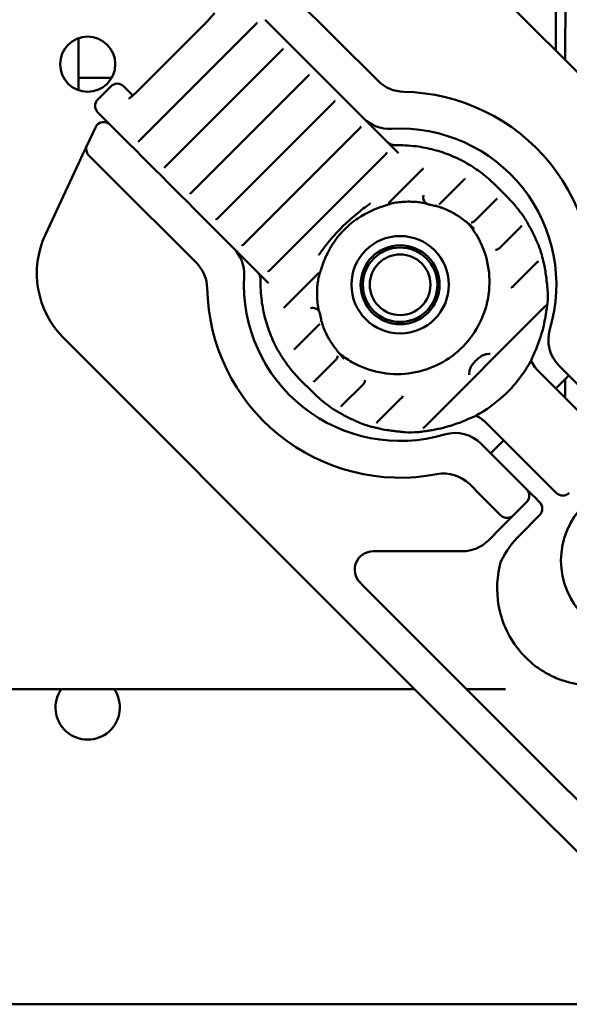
# Model space of a CAD drawing. Header units: millimetres. Extents: x 0 to 14369, y -869 to 2970.
# Tile 21 of 256: x 1025 to 1085, y 149 to 256. Entities that reach past the tile are written whole.
import ezdxf

# ---------------------------------------------------------------- set-up
doc = ezdxf.new("R2010")
doc.units = ezdxf.units.MM
doc.header["$LTSCALE"] = 10
doc.layers.add('Sichtbar (ISO)', color=7, linetype='Continuous', lineweight=50)

msp = doc.modelspace()

# ---------------------------------------------------------------- linework, layer by layer
at = {"layer": 'Sichtbar (ISO)'}
for p, q in [((1083.185, 298.576), (1083.185, 252.547)), ((1084.211, 251.521), (1084.241, 298.553)), ((1072.055, 263.676), (1101.754, 233.977)), ((1063.866, 249.238), (1054.425, 258.679)), ((1050.568, 255.465), (1037.841, 242.737)), ((1044.954, 255.422), (1037.883, 248.351)), ((1052.381, 255.066), (1051.533, 255.914)), ((1053.044, 254.403), (1052.381, 255.066)), ((1053.044, 254.403), (1053.727, 253.72)), ((1031.235, 248.242), (1031.235, 253.899)), ((1031.235, 253.899), (1031.235, 248.242)), ((1054.36, 253.087), (1053.727, 253.72)), ((1055.208, 252.239), (1054.36, 253.087)), ((1053.395, 252.638), (1040.667, 239.91)), ((1055.87, 251.577), (1055.208, 252.239)), ((1055.87, 251.577), (1056.554, 250.893)), ((1057.187, 250.261), (1056.554, 250.893)), ((1056.222, 249.811), (1043.494, 237.083)), ((1058.035, 249.413), (1057.187, 250.261)), ((1034.845, 249.591), (1031.235, 249.591)), ((1031.235, 249.591), (1034.845, 249.591)), ((1033.331, 247.246), (1034.746, 248.66)), ((1037.151, 247.669), (1036.16, 248.66)), ((1058.697, 248.75), (1058.035, 249.413)), ((1058.697, 248.75), (1059.381, 248.067)), ((1060.013, 247.434), (1059.381, 248.067)), ((1059.049, 246.984), (1046.321, 234.257)), ((1060.861, 246.586), (1060.013, 247.434)), ((1061.524, 245.923), (1060.861, 246.586)), ((1035.379, 243.784), (1033.331, 245.832)), ((1061.524, 245.923), (1062.207, 245.24)), ((1062.84, 244.607), (1062.207, 245.24)), ((1063.688, 243.759), (1062.84, 244.607)), ((1033.069, 244.196), (1032.17, 242.267)), ((1036.758, 242.405), (1035.379, 243.784)), ((1061.875, 244.158), (1049.147, 231.43)), ((1064.351, 243.097), (1063.688, 243.759)), ((1032.046, 242.001), (1032.118, 242.157)), ((1032.164, 242.256), (1032.17, 242.267)), ((1036.758, 242.405), (1037.391, 241.772)), ((1064.351, 243.097), (1065.034, 242.413)), ((1064.826, 242.622), (1064.826, 242.622)), ((1065.667, 241.78), (1065.034, 242.413)), ((1031.531, 240.898), (1031.759, 241.386)), ((1032.369, 241.137), (1034.626, 238.88)), ((1037.391, 241.772), (1038.239, 240.924)), ((1064.702, 241.331), (1051.974, 228.603)), ((1066.055, 241.392), (1065.667, 241.78)), ((1027.637, 232.547), (1031.27, 240.338)), ((1038.239, 240.924), (1038.902, 240.261)), ((1039.585, 239.578), (1038.902, 240.261)), ((1039.585, 239.578), (1040.218, 238.945)), ((1040.218, 238.945), (1041.066, 238.097)), ((1065.11, 236.086), (1068.608, 239.584)), ((1034.626, 238.88), (1044.067, 229.439)), ((1041.066, 238.097), (1041.728, 237.435)), ((1070.66, 235.983), (1073.17, 238.492)), ((1077.833, 236.686), (1076.607, 237.911)), ((1042.412, 236.751), (1041.728, 237.435)), ((1042.412, 236.751), (1043.045, 236.118)), ((1043.045, 236.118), (1043.893, 235.27)), ((1064.723, 235.726), (1064.723, 235.726)), ((1070.574, 235.897), (1070.574, 235.897)), ((1074.401, 234.07), (1076.677, 236.346)), ((1043.893, 235.27), (1044.555, 234.608)), ((1045.238, 233.925), (1044.555, 234.608)), ((1045.238, 233.925), (1045.871, 233.292)), ((1073.344, 233.974), (1073.344, 233.974)), ((1073.549, 233.863), (1073.549, 233.863)), ((1079.755, 234.357), (1079.755, 234.357)), ((1045.871, 233.292), (1046.719, 232.444)), ((1077.076, 231.091), (1079.355, 233.37)), ((1046.719, 232.444), (1047.382, 231.781)), ((1048.065, 231.098), (1047.382, 231.781)), ((1048.065, 231.098), (1048.698, 230.465)), ((1048.698, 230.465), (1049.546, 229.617)), ((1081.284, 231.417), (1081.284, 231.417)), ((1081.648, 230.364), (1081.648, 230.364)), ((1049.546, 229.617), (1050.208, 228.954)), ((1078.583, 226.945), (1081.16, 229.522)), ((1081.291, 229.654), (1081.291, 229.654)), ((1050.892, 228.271), (1050.208, 228.954)), ((1050.684, 228.479), (1050.683, 228.479)), ((1050.892, 228.271), (1051.525, 227.638)), ((1051.525, 227.638), (1051.913, 227.25)), ((1053.721, 224.697), (1057.219, 228.195)), ((1082.29, 226.532), (1082.29, 226.532)), ((1057.499, 223.95), (1057.499, 223.95)), ((1081.687, 224.396), (1068.91, 211.618)), ((1081.687, 224.396), (1081.687, 224.396)), ((1054.813, 220.135), (1057.322, 222.645)), ((1057.408, 222.731), (1057.408, 222.731)), ((1059.328, 191.551), (1029.629, 221.25)), ((1054.688, 220.011), (1054.688, 220.011)), ((1059.442, 219.756), (1059.442, 219.756)), ((1080.145, 220.288), (1080.145, 220.288)), ((1056.959, 216.628), (1059.235, 218.904)), ((1081.269, 217.693), (1086.554, 212.408)), ((1086.363, 215.427), (1083.535, 218.256)), ((1056.619, 215.473), (1055.394, 216.698)), ((1056.842, 216.512), (1056.842, 216.512)), ((1062.44, 216.681), (1062.44, 216.681)), ((1084.578, 217.213), (1083.163, 215.798)), ((1084.187, 214.775), (1084.188, 216.823)), ((1059.935, 213.95), (1062.214, 216.229)), ((1083.185, 215.82), (1083.185, 215.777)), ((1066.36, 214.722), (1063.783, 212.145)), ((1058.948, 213.55), (1058.948, 213.55)), ((1059.817, 213.833), (1059.817, 213.833)), ((1062.941, 211.657), (1062.941, 211.657)), ((1063.651, 212.014), (1063.651, 212.014)), ((1080.897, 206.751), (1075.612, 212.036)), ((1066.773, 211.015), (1066.773, 211.015)), ((1068.2, 211.03), (1068.2, 211.03)), ((1077.507, 210.142), (1076.092, 208.727)), ((1077.878, 206.942), (1075.049, 209.77)), ((1077.878, 206.942), (1079.999, 204.821)), ((1081.477, 206.171), (1080.897, 206.751)), ((1081.477, 206.171), (1083.191, 204.457)), ((1073.809, 205.354), (1075.049, 204.113)), ((1080.669, 204.151), (1079.999, 204.821)), ((1077.171, 201.992), (1075.049, 204.113)), ((1080.669, 204.151), (1080.881, 203.939)), ((1081.412, 203.408), (1080.881, 203.939)), ((1083.232, 204.417), (1083.191, 204.457)), ((1078.585, 201.992), (1079.999, 203.406)), ((1078.585, 201.992), (1077.171, 200.578)), ((1081.412, 201.994), (1079.291, 199.872)), ((1077.171, 200.578), (1075.835, 199.242)), ((1073.007, 198.071), (1063.293, 198.071)), ((1061.879, 194.656), (1062.156, 194.379)), ((1063.381, 193.154), (1062.156, 194.379)), ((1063.381, 193.154), (1079.913, 176.622)), ((1059.328, 191.551), (1060.553, 190.326)), ((1077.085, 173.794), (1060.553, 190.326)), ((1067.808, 183.071), (985.602, 183.071)), ((1077.708, 183.071), (1073.465, 183.071)), ((1078.288, 183.071), (1078.288, 183.071)), ((1079.913, 176.622), (1081.954, 174.581)), ((1079.126, 171.753), (1077.085, 173.794)), ((1081.954, 174.581), (1088.833, 167.703)), ((1087.761, 163.117), (1079.126, 171.753)), ((1108.409, 148.771), (952.235, 148.771))]:
    msp.add_line(p, q, dxfattribs=at)
for centre, radius in [((1032.235, 251.071), 3), ((1066.235, 227.071), 5.3), ((1066.235, 227.071), 4.3), ((1066.235, 227.071), 4.05), ((1066.235, 227.071), 3.3), ((1092.235, 197.071), 8.5)]:
    msp.add_circle(centre, radius, dxfattribs=at)
for centre, radius, start, end in [((1032.235, 251.071), 12, 90, 180), ((1035.453, 247.953), 1, 45, 135), ((1066.695, 252.066), 4, 225, 268.94552), ((1066.235, 227.071), 21, 349.0558, 88.94552), ((1034.038, 246.539), 1, 135, 225), ((1033.975, 243.773), 1, 45, 155), ((1065.066, 248.038), 4, 225, 273.18969), ((1066.235, 227.071), 17, 343.43689, 93.18969), ((1033.076, 241.844), 1, 155, 225), ((1036.7, 228.321), 10, 155, 225), ((1045.267, 228.239), 4, 356.81031, 45), ((1041.239, 226.61), 4, 1.05448, 45), ((1066.235, 227.071), 17, 176.81031, 286.56311), ((1066.235, 227.071), 21, 181.05448, 280.9442), ((1086.363, 221.084), 4, 163.43689, 225), ((1072.221, 206.942), 4, 45, 106.56311), ((1070.981, 202.525), 4, 45, 100.9442), ((1079.292, 204.113), 1, 315, 45), ((1083.939, 205.124), 1, 225, 315), ((1080.705, 202.701), 1, 315, 45), ((1077.878, 202.699), 1, 225, 315), ((1087.163, 191.999), 11.134, 135, 153.47674), ((1073.007, 202.071), 4, 270, 315), ((1063.293, 196.071), 2, 90, 225), ((1032.235, 181.071), 3.5, 145.1501, 34.8499), ((1032.235, 181.071), 3.5, 145.1501, 34.8499)]:
    msp.add_arc(centre, radius, start, end, dxfattribs=at)
for centre, major_axis, ratio, start_param, end_param in [((1069.356, 236.618), (-0.581, 0.15), 0.0177157, 6.2774847, 6.2831852), ((1067.151, 226.004), (10.678, 10.685), 0.9992635, 6.2147441, 6.2828848), ((1078.082, 235.54), (0.452, 0.394), 0.0348197, 0.0000065, 0.0083321), ((1078.683, 234.819), (0.463, 0.382), 0.8991035, 6.2475947, 6.2828033), ((1067.146, 226.034), (7.134, 7.134), 0.999609, 6.2831358, 6.301003), ((1074.706, 233.87), (-0.555, -0.576), 0.0348939, 6.2809938, 6.2831757), ((1081.688, 226.53), (0.591, 0.104), 0.8483014, 6.2831531, 6.2836194), ((1081.673, 225.116), (0.59, -0.107), 0.7984784, 6.2824256, 6.2869288), ((1056.687, 223.949), (-0.15, 0.581), 0.0177181, 6.2831843, 6.2888752), ((1067.272, 226.159), (-7.134, -7.135), 0.999609, 6.2652497, 6.2831153), ((1059.435, 218.599), (0.576, 0.555), 0.0348925, 0.0000041, 0.0021735), ((1079.995, 219.19), (0.551, -0.238), 0.5751389, 6.283156, 6.2835113), ((1084.098, 220.521), (-2.828, -2.828), 0.9925462, 6.2830133, 6.2831853), ((1067.301, 226.154), (-10.683, -10.679), 0.9992635, 0.0001859, 0.0683266), ((1057.765, 215.223), (-0.394, -0.452), 0.0348186, 6.2748532, 6.28318), ((1058.486, 214.622), (-0.382, -0.463), 0.8990992, 0.0004583, 0.0356399), ((1074.115, 213.31), (0.238, -0.551), 0.5751879, 6.2825691, 6.2832358), ((1072.784, 209.207), (2.828, 2.828), 0.9925462, 0, 0.0001511), ((1066.775, 211.617), (-0.104, -0.591), 0.8483012, 6.2830827, 6.2832164), ((1068.189, 211.633), (0.107, -0.59), 0.7984847, 6.2831348, 6.283557), ((1066.672, 192.692), (-1.414, -1.414), 0.5773503, 6.2831683, 6.2831915)]:
    msp.add_ellipse(centre, major_axis=major_axis, ratio=ratio, start_param=start_param, end_param=end_param, dxfattribs=at)
for points, knots in [([(1045.984, 256.606), (1045.984, 256.606), (1045.983, 256.605), (1045.977, 256.596), (1045.967, 256.578), (1045.928, 256.52), (1045.895, 256.474), (1045.799, 256.349), (1045.73, 256.264), (1045.561, 256.065), (1045.457, 255.948), (1045.225, 255.698), (1045.097, 255.565), (1044.962, 255.43), (1044.958, 255.426), (1044.954, 255.422)], [0.386525, 0.386525, 0.386525, 0.386525, 0.4273398, 0.4273398, 0.557425, 0.557425, 0.7433967, 0.7433967, 0.9861917, 0.9861917, 1.2657726, 1.2657726, 1.5619273, 1.5619273, 1.5707963, 1.5707963, 1.5707963, 1.5707963]), ([(1050.684, 255.581), (1050.667, 255.564), (1050.649, 255.546), (1050.611, 255.507), (1050.589, 255.486), (1050.568, 255.465)], [0.0000051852, 0.0000051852, 0.0000051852, 0.0000051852, 0.0039485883, 0.0039485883, 0.0084127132, 0.0084127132, 0.0084127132, 0.0084127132]), ([(1053.51, 252.754), (1053.494, 252.737), (1053.476, 252.719), (1053.437, 252.68), (1053.416, 252.659), (1053.395, 252.638)], [0.0000051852, 0.0000051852, 0.0000051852, 0.0000051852, 0.0039485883, 0.0039485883, 0.0084127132, 0.0084127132, 0.0084127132, 0.0084127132]), ([(1056.337, 249.927), (1056.32, 249.911), (1056.303, 249.892), (1056.264, 249.853), (1056.243, 249.832), (1056.222, 249.811)], [0.0000051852, 0.0000051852, 0.0000051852, 0.0000051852, 0.0039485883, 0.0039485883, 0.0084127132, 0.0084127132, 0.0084127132, 0.0084127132]), ([(1036.699, 247.321), (1036.699, 247.321), (1036.7, 247.322), (1036.71, 247.328), (1036.727, 247.338), (1036.785, 247.377), (1036.831, 247.41), (1036.956, 247.506), (1037.041, 247.575), (1037.24, 247.744), (1037.357, 247.848), (1037.607, 248.08), (1037.74, 248.208), (1037.875, 248.343), (1037.879, 248.347), (1037.883, 248.351)], [3.5281176, 3.5281176, 3.5281176, 3.5281176, 3.5689324, 3.5689324, 3.6990177, 3.6990177, 3.8849894, 3.8849894, 4.1277843, 4.1277843, 4.4073652, 4.4073652, 4.70352, 4.70352, 4.712389, 4.712389, 4.712389, 4.712389]), ([(1059.164, 247.1), (1059.147, 247.084), (1059.129, 247.066), (1059.091, 247.027), (1059.07, 247.005), (1059.049, 246.984)], [0.0000051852, 0.0000051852, 0.0000051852, 0.0000051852, 0.0039485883, 0.0039485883, 0.0084127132, 0.0084127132, 0.0084127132, 0.0084127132]), ([(1061.99, 244.274), (1061.974, 244.257), (1061.956, 244.239), (1061.917, 244.2), (1061.896, 244.179), (1061.875, 244.158)], [0.0000051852, 0.0000051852, 0.0000051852, 0.0000051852, 0.0039485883, 0.0039485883, 0.0084127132, 0.0084127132, 0.0084127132, 0.0084127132]), ([(1037.841, 242.737), (1037.807, 242.703), (1037.772, 242.669), (1037.735, 242.632), (1037.73, 242.627), (1037.725, 242.622)], [0, 0, 0, 0, 0.0071299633, 0.0071299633, 0.0083871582, 0.0083871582, 0.0083871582, 0.0083871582]), ([(1064.826, 242.622), (1064.885, 242.562), (1064.953, 242.505), (1065.097, 242.411), (1065.171, 242.371), (1065.309, 242.318), (1065.369, 242.3), (1065.497, 242.275), (1065.567, 242.268), (1065.638, 242.269)], [0, 0, 0, 0, 0.018132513, 0.018132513, 0.033555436, 0.033555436, 0.044129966, 0.044129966, 0.055188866, 0.055188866, 0.055188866, 0.055188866]), ([(1031.759, 241.386), (1031.842, 241.564), (1031.918, 241.727), (1032.004, 241.911), (1032.026, 241.959), (1032.046, 242.001)], [0, 0, 0, 0, 0.034558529, 0.034558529, 0.047819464, 0.047819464, 0.047819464, 0.047819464]), ([(1064.817, 241.447), (1064.801, 241.43), (1064.783, 241.412), (1064.744, 241.373), (1064.723, 241.352), (1064.702, 241.331)], [0.0000051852, 0.0000051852, 0.0000051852, 0.0000051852, 0.0039485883, 0.0039485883, 0.0084127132, 0.0084127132, 0.0084127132, 0.0084127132]), ([(1067.982, 242.134), (1068.63, 242.052), (1069.272, 241.927), (1070.534, 241.595), (1071.154, 241.387), (1072.36, 240.892), (1072.947, 240.605), (1074.077, 239.956), (1074.621, 239.594), (1075.656, 238.802), (1076.147, 238.372), (1076.607, 237.911)], [4.05669806, 4.05669806, 4.05669806, 4.05669806, 4.18783625, 4.18783625, 4.31897443, 4.31897443, 4.45011261, 4.45011261, 4.5812508, 4.5812508, 4.71238898, 4.71238898, 4.71238898, 4.71238898]), ([(1040.667, 239.91), (1040.634, 239.876), (1040.599, 239.842), (1040.562, 239.806), (1040.557, 239.8), (1040.551, 239.795)], [0, 0, 0, 0, 0.0071299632, 0.0071299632, 0.0083871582, 0.0083871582, 0.0083871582, 0.0083871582]), ([(1068.761, 239.738), (1068.726, 239.703), (1068.69, 239.666), (1068.638, 239.614), (1068.623, 239.599), (1068.608, 239.584)], [0, 0, 0, 0, 0.007810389, 0.007810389, 0.010994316, 0.010994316, 0.010994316, 0.010994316]), ([(1073.294, 238.617), (1073.274, 238.597), (1073.252, 238.574), (1073.21, 238.532), (1073.19, 238.512), (1073.17, 238.492)], [0, 0, 0, 0, 0.0047968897, 0.0047968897, 0.0090318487, 0.0090318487, 0.0090318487, 0.0090318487]), ([(1043.494, 237.083), (1043.46, 237.05), (1043.426, 237.015), (1043.389, 236.979), (1043.383, 236.973), (1043.378, 236.968)], [0, 0, 0, 0, 0.0071299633, 0.0071299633, 0.0083871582, 0.0083871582, 0.0083871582, 0.0083871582]), ([(1062.997, 235.922), (1062.991, 235.918), (1062.986, 235.914), (1062.462, 235.547), (1061.96, 235.166), (1061.189, 234.526), (1060.914, 234.286), (1060.404, 233.819), (1060.17, 233.596), (1059.94, 233.365)], [-0.00109318, -0.00109318, -0.00109318, -0.00109318, 0, 0, 0.09482162, 0.09482162, 0.14916159, 0.14916159, 0.19738633, 0.19738633, 0.19738633, 0.19738633]), ([(1066.473, 236.089), (1066.239, 236.073), (1066.005, 236.045), (1065.542, 235.966), (1065.307, 235.913), (1065.014, 235.829), (1064.929, 235.802), (1064.816, 235.762), (1064.778, 235.748), (1064.735, 235.73), (1064.722, 235.724), (1064.714, 235.721), (1064.713, 235.72), (1064.712, 235.72)], [0, 0, 0, 0, 0.03516937, 0.03516937, 0.07383862, 0.07383862, 0.09111894, 0.09111894, 0.10093109, 0.10093109, 0.10651772, 0.10651772, 0.10732677, 0.10732677, 0.10732677, 0.10732677]), ([(1069.174, 235.87), (1069.168, 235.872), (1069.16, 235.875), (1069.131, 235.884), (1069.103, 235.893), (1069.025, 235.914), (1068.971, 235.928), (1068.837, 235.959), (1068.752, 235.976), (1068.555, 236.013), (1068.439, 236.031), (1068.226, 236.058), (1068.129, 236.069), (1068.032, 236.077)], [0.070594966, 0.070594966, 0.070594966, 0.070594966, 0.074003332, 0.074003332, 0.082601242, 0.082601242, 0.094395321, 0.094395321, 0.109404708, 0.109404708, 0.127352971, 0.127352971, 0.14198198, 0.14198198, 0.14198198, 0.14198198]), ([(1069.355, 235.806), (1069.276, 235.823), (1069.2, 235.853), (1069.061, 235.936), (1068.998, 235.989), (1068.889, 236.113), (1068.844, 236.186), (1068.779, 236.343), (1068.758, 236.427), (1068.746, 236.598), (1068.754, 236.686), (1068.775, 236.769)], [0, 0, 0, 0, 0.012387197, 0.012387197, 0.024849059, 0.024849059, 0.037718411, 0.037718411, 0.050555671, 0.050555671, 0.063436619, 0.063436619, 0.063436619, 0.063436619]), ([(1070.66, 235.983), (1070.637, 235.959), (1070.613, 235.936), (1070.585, 235.908), (1070.578, 235.902), (1070.573, 235.896)], [0, 0, 0, 0, 0.0049394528, 0.0049394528, 0.0064062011, 0.0064062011, 0.0064062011, 0.0064062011]), ([(1076.793, 236.463), (1076.776, 236.446), (1076.758, 236.427), (1076.719, 236.388), (1076.698, 236.367), (1076.677, 236.346)], [0, 0, 0, 0, 0.0040426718, 0.0040426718, 0.0084428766, 0.0084428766, 0.0084428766, 0.0084428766]), ([(1078.535, 235.934), (1078.611, 235.847), (1078.687, 235.757), (1078.829, 235.589), (1078.895, 235.508), (1079.01, 235.368), (1079.06, 235.307), (1079.117, 235.236), (1079.133, 235.217), (1079.146, 235.201)], [0, 0, 0, 0, 0.017373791, 0.017373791, 0.034413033, 0.034413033, 0.05082298, 0.05082298, 0.058488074, 0.058488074, 0.058488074, 0.058488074]), ([(1064.559, 235.656), (1063.519, 235.364), (1062.514, 234.896), (1061.114, 233.938), (1060.635, 233.541), (1060.2, 233.106)], [0, 0, 0, 0, 0.16199114, 0.16199114, 0.25445463, 0.25445463, 0.25445463, 0.25445463]), ([(1070.262, 235.705), (1070.181, 235.679), (1070.094, 235.665), (1069.95, 235.668), (1069.89, 235.676), (1069.833, 235.692)], [0, 0, 0, 0, 0.013104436, 0.013104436, 0.022240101, 0.022240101, 0.022240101, 0.022240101]), ([(1070.983, 235.363), (1070.869, 235.409), (1070.754, 235.453), (1070.538, 235.528), (1070.434, 235.561), (1070.248, 235.615), (1070.163, 235.636), (1070.072, 235.656), (1070.048, 235.661), (1070.023, 235.665), (1070.018, 235.666), (1070.013, 235.667)], [0, 0, 0, 0, 0.018368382, 0.018368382, 0.036645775, 0.036645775, 0.055231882, 0.055231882, 0.063441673, 0.063441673, 0.066272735, 0.066272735, 0.066272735, 0.066272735]), ([(1072.95, 234.264), (1072.949, 234.265), (1072.946, 234.268), (1072.933, 234.278), (1072.918, 234.289), (1072.872, 234.324), (1072.835, 234.351), (1072.737, 234.421), (1072.669, 234.468), (1072.515, 234.57), (1072.425, 234.628), (1072.239, 234.742), (1072.141, 234.799), (1072.044, 234.853)], [0.004853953, 0.004853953, 0.004853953, 0.004853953, 0.008820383, 0.008820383, 0.017419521, 0.017419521, 0.030499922, 0.030499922, 0.046985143, 0.046985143, 0.06427905, 0.06427905, 0.080981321, 0.080981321, 0.080981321, 0.080981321]), ([(1046.321, 234.257), (1046.287, 234.223), (1046.252, 234.189), (1046.215, 234.152), (1046.21, 234.147), (1046.205, 234.141)], [0, 0, 0, 0, 0.0071299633, 0.0071299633, 0.0083871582, 0.0083871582, 0.0083871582, 0.0083871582]), ([(1073.656, 233.737), (1074.151, 233.147), (1074.576, 232.498), (1075.393, 230.86), (1075.712, 229.834), (1076.01, 227.732), (1075.99, 226.655), (1075.611, 224.561), (1075.252, 223.544), (1074.235, 221.671), (1073.577, 220.816), (1072.025, 219.353), (1071.133, 218.746), (1069.205, 217.842), (1068.17, 217.545), (1066.06, 217.29), (1064.986, 217.332), (1062.907, 217.753), (1061.903, 218.132), (1060.485, 218.947), (1060.01, 219.278), (1059.568, 219.649)], [4.7996993, 4.7996993, 4.7996993, 4.7996993, 5.0328963, 5.0328963, 5.3532996, 5.3532996, 5.6734371, 5.6734371, 5.9932604, 5.9932604, 6.3128448, 6.3128448, 6.632352, 6.632352, 6.9519703, 6.9519703, 7.2718493, 7.2718493, 7.592043, 7.592043, 7.7666716, 7.7666716, 7.7666716, 7.7666716]), ([(1074.151, 233.294), (1074.071, 233.371), (1073.99, 233.447), (1073.838, 233.583), (1073.766, 233.646), (1073.635, 233.756), (1073.575, 233.804), (1073.477, 233.88), (1073.437, 233.909), (1073.412, 233.927), (1073.408, 233.93), (1073.405, 233.932)], [0, 0, 0, 0, 0.016611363, 0.016611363, 0.032780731, 0.032780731, 0.049397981, 0.049397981, 0.066460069, 0.066460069, 0.070085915, 0.070085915, 0.070085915, 0.070085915]), ([(1074.379, 234.048), (1074.32, 233.99), (1074.251, 233.94), (1074.112, 233.87), (1074.041, 233.846), (1073.97, 233.832)], [0, 0, 0, 0, 0.012497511, 0.012497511, 0.023527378, 0.023527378, 0.023527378, 0.023527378]), ([(1079.775, 234.325), (1079.786, 234.305), (1079.804, 234.276), (1079.849, 234.202), (1079.879, 234.153), (1079.952, 234.033), (1079.997, 233.958), (1080.096, 233.792), (1080.152, 233.697), (1080.221, 233.577), (1080.235, 233.553), (1080.249, 233.528)], [0.000052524, 0.000052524, 0.000052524, 0.000052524, 0.010584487, 0.010584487, 0.02314323, 0.02314323, 0.038219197, 0.038219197, 0.054805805, 0.054805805, 0.059109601, 0.059109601, 0.059109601, 0.059109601]), ([(1059.94, 233.365), (1059.713, 233.138), (1059.492, 232.908), (1059.032, 232.406), (1058.795, 232.135), (1058.159, 231.371), (1057.772, 230.863), (1057.391, 230.319), (1057.387, 230.315), (1057.383, 230.308)], [0.00000157, 0.00000157, 0.00000157, 0.00000157, 0.04820968, 0.04820968, 0.10241071, 0.10241071, 0.1983018, 0.1983018, 0.19945419, 0.19945419, 0.19945419, 0.19945419]), ([(1060.2, 233.106), (1059.439, 232.345), (1058.795, 231.448), (1058.041, 229.928), (1057.817, 229.344), (1057.649, 228.746)], [0, 0, 0, 0, 0.16137766, 0.16137766, 0.25446282, 0.25446282, 0.25446282, 0.25446282]), ([(1079.472, 233.489), (1079.455, 233.471), (1079.436, 233.452), (1079.397, 233.413), (1079.376, 233.391), (1079.355, 233.37)], [0, 0, 0, 0, 0.0040884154, 0.0040884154, 0.0085537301, 0.0085537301, 0.0085537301, 0.0085537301]), ([(1049.147, 231.43), (1049.114, 231.396), (1049.079, 231.362), (1049.042, 231.325), (1049.037, 231.32), (1049.031, 231.315)], [0, 0, 0, 0, 0.0071299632, 0.0071299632, 0.0083871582, 0.0083871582, 0.0083871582, 0.0083871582]), ([(1080.852, 232.364), (1080.905, 232.249), (1080.959, 232.131), (1081.058, 231.912), (1081.104, 231.808), (1081.163, 231.678), (1081.18, 231.64), (1081.221, 231.553), (1081.242, 231.507), (1081.257, 231.479)], [0, 0, 0, 0, 0.019044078, 0.019044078, 0.037625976, 0.037625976, 0.045934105, 0.045934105, 0.059138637, 0.059138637, 0.059138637, 0.059138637]), ([(1076.909, 230.964), (1076.837, 230.922), (1076.757, 230.891), (1076.658, 230.871), (1076.641, 230.868), (1076.624, 230.865)], [0, 0, 0, 0, 0.012557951, 0.012557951, 0.015145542, 0.015145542, 0.015145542, 0.015145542]), ([(1081.291, 229.654), (1081.268, 229.631), (1081.244, 229.607), (1081.2, 229.563), (1081.18, 229.542), (1081.16, 229.522)], [0, 0, 0, 0, 0.0051969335, 0.0051969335, 0.0094758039, 0.0094758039, 0.0094758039, 0.0094758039]), ([(1081.666, 230.288), (1081.67, 230.27), (1081.675, 230.243), (1081.689, 230.175), (1081.699, 230.13), (1081.726, 230.014), (1081.744, 229.938), (1081.786, 229.757), (1081.811, 229.649), (1081.855, 229.455), (1081.874, 229.369), (1081.893, 229.284)], [0.000041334, 0.000041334, 0.000041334, 0.000041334, 0.008455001, 0.008455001, 0.018662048, 0.018662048, 0.032733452, 0.032733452, 0.050069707, 0.050069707, 0.063233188, 0.063233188, 0.063233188, 0.063233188]), ([(1051.036, 227.668), (1051.037, 227.762), (1051.024, 227.855), (1050.979, 228.027), (1050.946, 228.108), (1050.859, 228.271), (1050.801, 228.35), (1050.722, 228.44), (1050.703, 228.46), (1050.684, 228.479)], [0, 0, 0, 0, 0.014801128, 0.014801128, 0.030028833, 0.030028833, 0.049271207, 0.049271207, 0.055147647, 0.055147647, 0.055147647, 0.055147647]), ([(1051.974, 228.603), (1051.94, 228.569), (1051.906, 228.535), (1051.869, 228.499), (1051.863, 228.493), (1051.858, 228.488)], [0, 0, 0, 0, 0.0071299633, 0.0071299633, 0.0083871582, 0.0083871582, 0.0083871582, 0.0083871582]), ([(1057.585, 228.593), (1057.584, 228.59), (1057.582, 228.585), (1057.574, 228.567), (1057.567, 228.55), (1057.549, 228.504), (1057.537, 228.472), (1057.504, 228.377), (1057.481, 228.308), (1057.425, 228.115), (1057.391, 227.983), (1057.316, 227.64), (1057.277, 227.418), (1057.236, 227.073), (1057.224, 226.952), (1057.216, 226.832)], [0.00575014, 0.00575014, 0.00575014, 0.00575014, 0.00890723, 0.00890723, 0.0147061, 0.0147061, 0.02288572, 0.02288572, 0.03710129, 0.03710129, 0.06038451, 0.06038451, 0.09514594, 0.09514594, 0.1132729, 0.1132729, 0.1132729, 0.1132729]), ([(1057.374, 228.351), (1057.348, 228.324), (1057.32, 228.296), (1057.268, 228.244), (1057.244, 228.219), (1057.219, 228.195)], [0, 0, 0, 0, 0.006035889, 0.006035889, 0.011180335, 0.011180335, 0.011180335, 0.011180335]), ([(1082.148, 227.772), (1082.169, 227.592), (1082.189, 227.409), (1082.216, 227.157), (1082.225, 227.078), (1082.24, 226.94), (1082.247, 226.88), (1082.258, 226.785), (1082.263, 226.749), (1082.271, 226.683), (1082.276, 226.654), (1082.279, 226.634)], [0, 0, 0, 0, 0.027131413, 0.027131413, 0.039902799, 0.039902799, 0.050820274, 0.050820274, 0.058508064, 0.058508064, 0.066603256, 0.066603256, 0.066603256, 0.066603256]), ([(1078.583, 226.945), (1078.522, 226.884), (1078.449, 226.832), (1078.353, 226.784), (1078.334, 226.776), (1078.316, 226.768)], [0, 0, 0, 0, 0.01307354, 0.01307354, 0.016094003, 0.016094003, 0.016094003, 0.016094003]), ([(1055.394, 216.698), (1054.934, 217.158), (1054.503, 217.649), (1053.711, 218.684), (1053.35, 219.228), (1052.701, 220.358), (1052.413, 220.945), (1051.918, 222.151), (1051.711, 222.771), (1051.378, 224.033), (1051.253, 224.675), (1051.171, 225.323)], [1.57079633, 1.57079633, 1.57079633, 1.57079633, 1.70193451, 1.70193451, 1.83307269, 1.83307269, 1.96421087, 1.96421087, 2.09534905, 2.09534905, 2.22648723, 2.22648723, 2.22648723, 2.22648723]), ([(1057.228, 225.273), (1057.243, 225.1), (1057.265, 224.923), (1057.303, 224.689), (1057.316, 224.62), (1057.352, 224.441), (1057.376, 224.337), (1057.406, 224.225), (1057.414, 224.196), (1057.426, 224.156), (1057.431, 224.141), (1057.435, 224.131)], [0, 0, 0, 0, 0.026106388, 0.026106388, 0.037531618, 0.037531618, 0.057356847, 0.057356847, 0.0653743, 0.0653743, 0.071270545, 0.071270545, 0.071270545, 0.071270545]), ([(1056.536, 224.53), (1056.617, 224.55), (1056.702, 224.559), (1056.866, 224.548), (1056.948, 224.53), (1057.1, 224.471), (1057.172, 224.429), (1057.3, 224.325), (1057.356, 224.261), (1057.447, 224.118), (1057.481, 224.035), (1057.499, 223.95)], [0, 0, 0, 0, 0.012476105, 0.012476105, 0.024785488, 0.024785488, 0.037259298, 0.037259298, 0.050075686, 0.050075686, 0.063429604, 0.063429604, 0.063429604, 0.063429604]), ([(1081.928, 224.637), (1081.908, 224.617), (1081.886, 224.595), (1081.831, 224.539), (1081.797, 224.504), (1081.738, 224.444), (1081.713, 224.419), (1081.689, 224.394)], [0, 0, 0, 0, 0.004888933, 0.004888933, 0.012361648, 0.012361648, 0.017619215, 0.017619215, 0.017619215, 0.017619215]), ([(1082.078, 224.762), (1082.078, 224.763), (1082.078, 224.764), (1082.077, 224.764), (1082.076, 224.766), (1082.074, 224.766), (1082.069, 224.764), (1082.065, 224.762), (1082.058, 224.757), (1082.049, 224.751), (1082.041, 224.744), (1082.03, 224.734), (1082.017, 224.723), (1082.004, 224.711), (1081.99, 224.697), (1081.973, 224.681), (1081.96, 224.668), (1081.945, 224.654), (1081.928, 224.637)], [0.17781355, 0.17781355, 0.17781355, 0.17781355, 0.2, 0.2, 0.2, 0.3, 0.3, 0.3, 0.4, 0.4, 0.4, 0.5, 0.5, 0.5, 0.6, 0.6, 0.6, 0.68323864, 0.68323864, 0.68323864, 0.68323864]), ([(1082.26, 224.995), (1082.254, 224.959), (1082.247, 224.916), (1082.231, 224.807), (1082.221, 224.738), (1082.195, 224.557), (1082.178, 224.437), (1082.135, 224.136), (1082.107, 223.948), (1082.065, 223.688), (1082.053, 223.615), (1082.041, 223.543)], [0.001273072, 0.001273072, 0.001273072, 0.001273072, 0.011113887, 0.011113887, 0.023689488, 0.023689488, 0.043178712, 0.043178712, 0.071811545, 0.071811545, 0.0828255, 0.0828255, 0.0828255, 0.0828255]), ([(1082.062, 224.726), (1082.069, 224.737), (1082.073, 224.745), (1082.075, 224.752), (1082.077, 224.757), (1082.078, 224.76), (1082.078, 224.762)], [0.00001503, 0.00001503, 0.00001503, 0.00001503, 0.1, 0.1, 0.1, 0.17781355, 0.17781355, 0.17781355, 0.17781355]), ([(1057.613, 223.473), (1057.634, 223.395), (1057.642, 223.314), (1057.633, 223.169), (1057.62, 223.104), (1057.6, 223.042)], [0, 0, 0, 0, 0.012255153, 0.012255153, 0.02227362, 0.02227362, 0.02227362, 0.02227362]), ([(1057.638, 223.292), (1057.639, 223.287), (1057.64, 223.281), (1057.645, 223.253), (1057.651, 223.225), (1057.669, 223.144), (1057.683, 223.087), (1057.721, 222.946), (1057.748, 222.856), (1057.814, 222.657), (1057.855, 222.545), (1057.913, 222.395), (1057.928, 222.359), (1057.942, 222.323)], [0.026902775, 0.026902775, 0.026902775, 0.026902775, 0.029847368, 0.029847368, 0.039190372, 0.039190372, 0.052388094, 0.052388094, 0.068937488, 0.068937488, 0.087288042, 0.087288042, 0.093191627, 0.093191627, 0.093191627, 0.093191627]), ([(1057.409, 222.732), (1057.401, 222.724), (1057.392, 222.715), (1057.372, 222.695), (1057.361, 222.683), (1057.34, 222.663), (1057.331, 222.654), (1057.322, 222.645)], [0, 0, 0, 0, 0.0020448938, 0.0020448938, 0.0045274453, 0.0045274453, 0.0064285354, 0.0064285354, 0.0064285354, 0.0064285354]), ([(1058.452, 221.261), (1058.508, 221.161), (1058.566, 221.061), (1058.679, 220.876), (1058.735, 220.79), (1058.837, 220.635), (1058.885, 220.566), (1058.966, 220.453), (1059.001, 220.407), (1059.029, 220.369), (1059.035, 220.362), (1059.039, 220.357), (1059.04, 220.356), (1059.041, 220.355)], [0, 0, 0, 0, 0.017130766, 0.017130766, 0.033842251, 0.033842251, 0.050827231, 0.050827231, 0.068117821, 0.068117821, 0.074344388, 0.074344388, 0.075889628, 0.075889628, 0.075889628, 0.075889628]), ([(1081.442, 221.177), (1081.257, 220.638), (1081.046, 220.099), (1080.732, 219.371), (1080.627, 219.14), (1080.546, 218.952)], [0, 0, 0, 0, 0.08544106, 0.08544106, 0.12395928, 0.12395928, 0.12395928, 0.12395928]), ([(1054.813, 220.135), (1054.774, 220.097), (1054.734, 220.057), (1054.695, 220.018), (1054.691, 220.014), (1054.688, 220.011)], [0, 0, 0, 0, 0.0081822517, 0.0081822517, 0.0089957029, 0.0089957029, 0.0089957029, 0.0089957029]), ([(1059.373, 219.9), (1059.375, 219.897), (1059.379, 219.892), (1059.394, 219.871), (1059.41, 219.849), (1059.458, 219.785), (1059.496, 219.738), (1059.589, 219.622), (1059.65, 219.55), (1059.781, 219.4), (1059.855, 219.319), (1059.957, 219.211), (1059.984, 219.182), (1060.011, 219.154)], [0.010637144, 0.010637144, 0.010637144, 0.010637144, 0.015447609, 0.015447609, 0.026207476, 0.026207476, 0.041343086, 0.041343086, 0.058419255, 0.058419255, 0.075195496, 0.075195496, 0.081061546, 0.081061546, 0.081061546, 0.081061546]), ([(1059.473, 219.335), (1059.457, 219.25), (1059.426, 219.167), (1059.348, 219.031), (1059.306, 218.975), (1059.257, 218.926)], [0, 0, 0, 0, 0.013094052, 0.013094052, 0.023534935, 0.023534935, 0.023534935, 0.023534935]), ([(1073.739, 217.267), (1073.739, 217.269), (1073.739, 217.272), (1073.741, 217.312), (1073.744, 217.447), (1073.796, 217.768), (1073.832, 217.898), (1073.951, 218.17), (1074.036, 218.304), (1074.2, 218.515), (1074.26, 218.585), (1074.375, 218.71), (1074.429, 218.766), (1074.483, 218.821)], [-0.10990912, -0.10990912, -0.10990912, -0.10990912, -0.10786585, -0.10786585, -0.07710223, -0.07710223, -0.05275424, -0.05275424, -0.0256401, -0.0256401, -0.01163884, -0.01163884, -0.00000102, -0.00000102, -0.00000102, -0.00000102]), ([(1080.488, 218.836), (1079.719, 217.416), (1078.703, 216.106), (1076.604, 214.156), (1075.571, 213.414), (1074.471, 212.818)], [0.00034963, 0.00034963, 0.00034963, 0.00034963, 0.2425494, 0.2425494, 0.43024216, 0.43024216, 0.43024216, 0.43024216]), ([(1074.483, 218.821), (1074.538, 218.876), (1074.595, 218.93), (1074.72, 219.045), (1074.79, 219.105), (1075.001, 219.269), (1075.136, 219.354), (1075.407, 219.473), (1075.538, 219.509), (1075.841, 219.558), (1075.968, 219.563), (1076.033, 219.566), (1076.036, 219.566), (1076.039, 219.566)], [-0.035424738, -0.035424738, -0.035424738, -0.035424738, -0.031491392, -0.031491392, -0.026754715, -0.026754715, -0.017602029, -0.017602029, -0.009404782, -0.009404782, 0, 0, 0.000337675, 0.000337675, 0.000337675, 0.000337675]), ([(1080.482, 218.824), (1080.596, 218.575), (1080.739, 218.334), (1081.016, 217.964), (1081.138, 217.824), (1081.269, 217.693)], [0.363283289, 0.363283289, 0.363283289, 0.363283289, 0.40559716, 0.40559716, 0.433683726, 0.433683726, 0.433683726, 0.433683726]), ([(1056.959, 216.628), (1056.925, 216.594), (1056.89, 216.559), (1056.853, 216.523), (1056.848, 216.517), (1056.842, 216.512)], [0, 0, 0, 0, 0.0071742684, 0.0071742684, 0.0084154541, 0.0084154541, 0.0084154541, 0.0084154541]), ([(1062.44, 216.681), (1062.428, 216.596), (1062.402, 216.513), (1062.356, 216.422), (1062.349, 216.409), (1062.341, 216.396)], [0, 0, 0, 0, 0.012826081, 0.012826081, 0.015125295, 0.015125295, 0.015125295, 0.015125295]), ([(1058.105, 214.159), (1058.078, 214.181), (1058.041, 214.211), (1057.95, 214.285), (1057.893, 214.331), (1057.765, 214.436), (1057.691, 214.498), (1057.535, 214.629), (1057.452, 214.7), (1057.371, 214.77)], [0, 0, 0, 0, 0.012782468, 0.012782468, 0.026888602, 0.026888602, 0.042387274, 0.042387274, 0.058521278, 0.058521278, 0.058521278, 0.058521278]), ([(1066.537, 214.99), (1066.505, 214.91), (1066.459, 214.834), (1066.389, 214.752), (1066.375, 214.737), (1066.36, 214.722)], [0, 0, 0, 0, 0.012908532, 0.012908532, 0.016096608, 0.016096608, 0.016096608, 0.016096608]), ([(1059.777, 213.056), (1059.673, 213.116), (1059.568, 213.177), (1059.376, 213.291), (1059.286, 213.345), (1059.136, 213.436), (1059.073, 213.475), (1059.008, 213.514), (1058.993, 213.523), (1058.98, 213.53)], [0, 0, 0, 0, 0.018076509, 0.018076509, 0.035780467, 0.035780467, 0.052443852, 0.052443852, 0.058975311, 0.058975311, 0.058975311, 0.058975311]), ([(1059.935, 213.95), (1059.9, 213.915), (1059.864, 213.88), (1059.826, 213.843), (1059.821, 213.838), (1059.817, 213.833)], [0, 0, 0, 0, 0.0073972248, 0.0073972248, 0.0085291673, 0.0085291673, 0.0085291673, 0.0085291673]), ([(1061.826, 212.049), (1061.808, 212.058), (1061.781, 212.071), (1061.712, 212.103), (1061.667, 212.124), (1061.553, 212.175), (1061.481, 212.208), (1061.343, 212.27), (1061.278, 212.299), (1061.124, 212.369), (1061.032, 212.411), (1060.941, 212.453)], [0.00004784, 0.00004784, 0.00004784, 0.00004784, 0.008863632, 0.008863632, 0.019471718, 0.019471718, 0.033188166, 0.033188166, 0.044309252, 0.044309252, 0.059303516, 0.059303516, 0.059303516, 0.059303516]), ([(1063.783, 212.145), (1063.761, 212.123), (1063.739, 212.101), (1063.695, 212.057), (1063.672, 212.035), (1063.651, 212.014)], [0, 0, 0, 0, 0.0046503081, 0.0046503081, 0.0094761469, 0.0094761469, 0.0094761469, 0.0094761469]), ([(1074.353, 212.759), (1074.283, 212.729), (1074.206, 212.695), (1074.01, 212.608), (1073.888, 212.554), (1073.476, 212.375), (1073.175, 212.25), (1072.627, 212.039), (1072.378, 211.949), (1072.128, 211.863)], [0, 0, 0, 0, 0.01424479, 0.01424479, 0.0354851, 0.0354851, 0.08474901, 0.08474901, 0.12432899, 0.12432899, 0.12432899, 0.12432899]), ([(1075.612, 212.036), (1075.311, 212.337), (1074.957, 212.59), (1074.549, 212.791), (1074.516, 212.808), (1074.482, 212.823)], [0, 0, 0, 0, 0.064463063, 0.064463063, 0.070258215, 0.070258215, 0.070258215, 0.070258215]), ([(1064.021, 211.412), (1063.869, 211.445), (1063.716, 211.48), (1063.44, 211.544), (1063.313, 211.574), (1063.169, 211.607), (1063.131, 211.615), (1063.066, 211.629), (1063.037, 211.635), (1063.017, 211.639)], [0, 0, 0, 0, 0.023374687, 0.023374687, 0.045433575, 0.045433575, 0.054044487, 0.054044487, 0.063047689, 0.063047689, 0.063047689, 0.063047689]), ([(1066.671, 211.026), (1066.654, 211.029), (1066.631, 211.032), (1066.572, 211.041), (1066.533, 211.045), (1066.431, 211.058), (1066.362, 211.066), (1066.189, 211.085), (1066.081, 211.096), (1065.828, 211.123), (1065.68, 211.14), (1065.533, 211.157)], [0, 0, 0, 0, 0.006753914, 0.006753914, 0.015044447, 0.015044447, 0.027338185, 0.027338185, 0.044481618, 0.044481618, 0.066637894, 0.066637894, 0.066637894, 0.066637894]), ([(1069.762, 211.264), (1069.599, 211.237), (1069.436, 211.211), (1069.128, 211.164), (1068.982, 211.143), (1068.741, 211.109), (1068.641, 211.095), (1068.501, 211.075), (1068.454, 211.068), (1068.368, 211.055), (1068.328, 211.048), (1068.297, 211.042)], [0, 0, 0, 0, 0.024751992, 0.024751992, 0.047531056, 0.047531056, 0.064467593, 0.064467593, 0.07348672, 0.07348672, 0.082847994, 0.082847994, 0.082847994, 0.082847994]), ([(1077.208, 196.984), (1076.758, 195.412), (1076.677, 193.773), (1077.247, 190.527), (1077.937, 188.866), (1079.598, 186.778), (1080.185, 186.185), (1081.362, 185.269), (1081.912, 184.914), (1082.973, 184.372), (1083.469, 184.163), (1084.85, 183.712), (1085.806, 183.532), (1087.532, 183.464), (1088.324, 183.524), (1089.779, 183.801), (1090.464, 184.011), (1091.812, 184.573), (1092.473, 184.945), (1093.237, 185.483), (1093.409, 185.612), (1093.574, 185.745)], [0.0010976, 0.0010976, 0.0010976, 0.0010976, 0.3570636, 0.3570636, 0.7274787, 0.7274787, 0.8841704, 0.8841704, 0.9971133, 0.9971133, 1.0840439, 1.0840439, 1.2273134, 1.2273134, 1.3435268, 1.3435268, 1.4542382, 1.4542382, 1.5813246, 1.5813246, 1.6199107, 1.6199107, 1.6199107, 1.6199107])]:
    msp.add_open_spline(points, degree=3, knots=knots, dxfattribs=at)
for points in [[(1032.118, 242.157), (1032.141, 242.206), (1032.156, 242.237), (1032.164, 242.255)], [(1065.638, 242.269), (1066.413, 242.277), (1067.209, 242.232), (1067.982, 242.134)], [(1031.27, 240.338), (1031.358, 240.527), (1031.447, 240.717), (1031.531, 240.898)], [(1068.792, 236.825), (1068.786, 236.807), (1068.78, 236.788), (1068.775, 236.769)], [(1064.723, 235.726), (1064.672, 235.696), (1064.617, 235.672), (1064.56, 235.656)], [(1065.11, 236.086), (1065.058, 236.033), (1065.003, 235.98), (1064.954, 235.931)], [(1068.032, 236.077), (1067.514, 236.121), (1066.991, 236.126), (1066.473, 236.089)], [(1069.356, 235.806), (1069.355, 235.806), (1069.355, 235.806), (1069.355, 235.806)], [(1069.832, 235.692), (1069.674, 235.734), (1069.515, 235.772), (1069.355, 235.806)], [(1070.573, 235.896), (1070.541, 235.864), (1070.506, 235.835), (1070.469, 235.809)], [(1069.832, 235.692), (1069.832, 235.692), (1069.832, 235.692), (1069.832, 235.692)], [(1072.044, 234.853), (1071.701, 235.043), (1071.346, 235.214), (1070.983, 235.363)], [(1079.158, 235.186), (1079.159, 235.185), (1079.16, 235.184), (1079.16, 235.183)], [(1079.16, 235.183), (1079.368, 234.915), (1079.566, 234.639), (1079.755, 234.357)], [(1072.944, 234.269), (1072.964, 234.251), (1072.986, 234.234), (1073.009, 234.219)], [(1073.344, 233.974), (1073.235, 234.057), (1073.123, 234.138), (1073.011, 234.217)], [(1073.438, 233.913), (1073.405, 233.931), (1073.374, 233.951), (1073.345, 233.973)], [(1074.401, 234.07), (1074.394, 234.063), (1074.387, 234.056), (1074.379, 234.048)], [(1079.755, 234.357), (1079.762, 234.346), (1079.768, 234.336), (1079.775, 234.325)], [(1080.249, 233.528), (1080.467, 233.149), (1080.668, 232.76), (1080.852, 232.364)], [(1081.257, 231.479), (1081.267, 231.458), (1081.276, 231.438), (1081.284, 231.417)], [(1077.076, 231.091), (1077.026, 231.042), (1076.97, 230.999), (1076.909, 230.964)], [(1081.284, 231.417), (1081.418, 231.071), (1081.539, 230.719), (1081.648, 230.364)], [(1081.648, 230.364), (1081.655, 230.339), (1081.661, 230.313), (1081.666, 230.288)], [(1057.649, 228.745), (1057.633, 228.688), (1057.609, 228.633), (1057.579, 228.582)], [(1081.893, 229.284), (1082.004, 228.785), (1082.089, 228.28), (1082.148, 227.772)], [(1051.171, 225.323), (1051.073, 226.097), (1051.028, 226.892), (1051.036, 227.668)], [(1057.216, 226.832), (1057.179, 226.314), (1057.184, 225.791), (1057.228, 225.273)], [(1082.29, 226.532), (1082.308, 226.057), (1082.302, 225.58), (1082.275, 225.106)], [(1082.279, 226.634), (1082.285, 226.6), (1082.289, 226.566), (1082.29, 226.532)], [(1082.275, 225.106), (1082.273, 225.073), (1082.269, 225.041), (1082.264, 225.01)], [(1053.721, 224.697), (1053.669, 224.645), (1053.616, 224.593), (1053.568, 224.544)], [(1056.536, 224.53), (1056.518, 224.525), (1056.5, 224.52), (1056.482, 224.513)], [(1057.499, 223.95), (1057.533, 223.79), (1057.571, 223.631), (1057.613, 223.473)], [(1057.613, 223.473), (1057.613, 223.473), (1057.613, 223.473), (1057.613, 223.473)], [(1082.041, 223.543), (1081.906, 222.741), (1081.705, 221.947), (1081.442, 221.177)], [(1057.496, 222.836), (1057.47, 222.799), (1057.441, 222.764), (1057.409, 222.732)], [(1057.942, 222.323), (1058.091, 221.959), (1058.262, 221.604), (1058.452, 221.261)], [(1059.087, 220.296), (1059.071, 220.319), (1059.054, 220.341), (1059.036, 220.361)], [(1059.088, 220.294), (1059.167, 220.182), (1059.248, 220.071), (1059.331, 219.961)], [(1059.332, 219.96), (1059.354, 219.931), (1059.374, 219.901), (1059.391, 219.869)], [(1059.391, 219.869), (1059.391, 219.869), (1059.391, 219.87), (1059.391, 219.87)], [(1059.257, 218.926), (1059.249, 218.918), (1059.242, 218.911), (1059.235, 218.904)], [(1080.546, 218.952), (1080.529, 218.915), (1080.511, 218.878), (1080.492, 218.842)], [(1062.341, 216.396), (1062.307, 216.335), (1062.263, 216.279), (1062.214, 216.229)], [(1058.122, 214.145), (1058.121, 214.145), (1058.12, 214.146), (1058.119, 214.147)], [(1058.948, 213.55), (1058.666, 213.739), (1058.391, 213.938), (1058.122, 214.145)], [(1058.98, 213.53), (1058.969, 213.537), (1058.959, 213.543), (1058.948, 213.55)], [(1060.941, 212.453), (1060.545, 212.637), (1060.156, 212.838), (1059.777, 213.056)], [(1074.464, 212.813), (1074.428, 212.794), (1074.391, 212.776), (1074.353, 212.759)], [(1061.888, 212.021), (1061.867, 212.029), (1061.847, 212.038), (1061.826, 212.049)], [(1061.888, 212.021), (1061.888, 212.021), (1061.888, 212.021), (1061.888, 212.021)], [(1062.941, 211.657), (1062.586, 211.766), (1062.235, 211.887), (1061.888, 212.021)], [(1063.017, 211.639), (1062.992, 211.644), (1062.966, 211.65), (1062.941, 211.657)], [(1065.533, 211.157), (1065.025, 211.216), (1064.52, 211.301), (1064.021, 211.412)], [(1068.91, 211.618), (1068.85, 211.559), (1068.789, 211.499), (1068.732, 211.442)], [(1072.128, 211.863), (1071.358, 211.6), (1070.564, 211.399), (1069.762, 211.264)], [(1066.773, 211.015), (1066.739, 211.016), (1066.705, 211.02), (1066.671, 211.026)], [(1068.2, 211.03), (1067.725, 211.003), (1067.248, 210.997), (1066.773, 211.015)], [(1068.296, 211.042), (1068.265, 211.037), (1068.233, 211.032), (1068.2, 211.03)], [(1077.157, 196.915), (1077.176, 196.932), (1077.191, 196.951), (1077.201, 196.971)]]:
    msp.add_open_spline(points, degree=3, dxfattribs=at)

doc.saveas('drawing.dxf')
